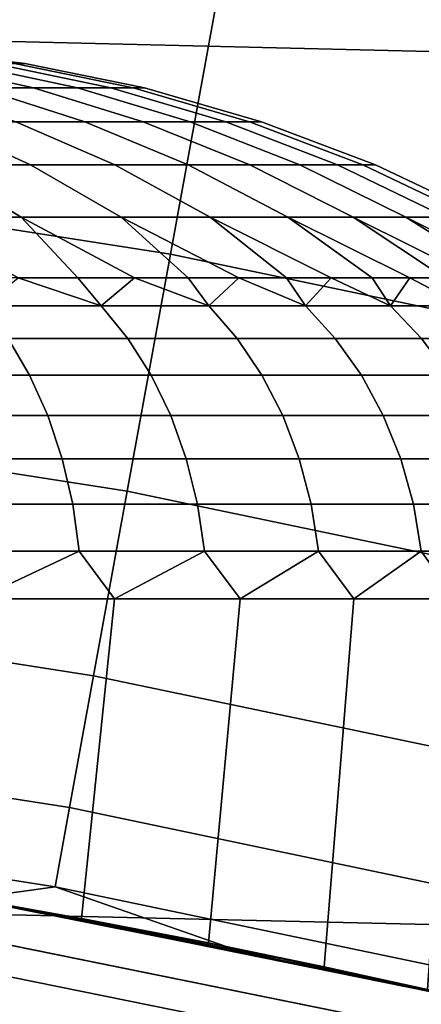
# Model space of a CAD drawing. Header units: metres. Extents: x -28 to 70, y -212 to 27.
# Tile 130 of 220: x 2.111 to 2.64, y 11.685 to 12.982. Entities that reach past the tile are written whole.
import ezdxf

# ---------------------------------------------------------------- set-up
doc = ezdxf.new("R2010")
doc.units = ezdxf.units.M
doc.layers.add('solid_10_261_012_XXX', color=7, linetype='CONTINUOUS')

msp = doc.modelspace()

# ---------------------------------------------------------------- linework, layer by layer
at = {"layer": 'solid_10_261_012_XXX'}
for points in [[(-23.260418, 14.669795, -5), (23.922382, 13.563541, -5), (24.531904, 12.427213, -5), (-23.922382, 13.563541, -5)], [(-23.922382, 13.563541, -5), (24.531904, 12.427213, -5), (25.087387, 11.263793, -5), (-24.531904, 12.427213, -5)], [(3.152356, 13.357594, 169.606369), (2.460544, 13.502163, 169.606369), (2.378854, 13.05389, 171.197281), (3.047698, 12.914122, 171.197281)], [(2.378854, 13.05389, 171.197281), (1.703701, 13.159042, 171.197281), (1.654028, 12.775378, 172.806305), (2.309496, 12.673292, 172.806305)], [(3.047698, 12.914122, 171.197281), (2.378854, 13.05389, 171.197281), (2.309496, 12.673292, 172.806305), (2.958839, 12.537598, 172.806305)], [(2.117714, 12.924326, 207.414658), (2.103979, 12.924326, 207.244537), (1.945462, 12.94361, 207.263779), (1.958161, 12.94361, 207.421082)], [(2.103979, 12.924326, 207.755463), (2.117714, 12.924326, 207.585342), (1.958161, 12.94361, 207.578918), (1.945462, 12.94361, 207.736221)], [(2.117714, 12.924326, 207.585342), (2.117714, 12.924326, 207.414658), (1.958161, 12.94361, 207.421082), (1.958161, 12.94361, 207.578918)], [(2.129077, 12.892273, 206.692551), (2.0572, 12.892273, 206.523849), (1.914802, 12.924326, 206.591415), (1.981704, 12.924326, 206.748444)], [(2.0572, 12.892273, 208.476151), (2.129077, 12.892273, 208.307449), (1.981704, 12.924326, 208.251556), (1.914802, 12.924326, 208.408585)], [(2.187146, 12.892273, 206.866486), (2.129077, 12.892273, 206.692551), (1.981704, 12.924326, 206.748444), (2.035753, 12.924326, 206.910339)], [(2.129077, 12.892273, 208.307449), (2.187146, 12.892273, 208.133514), (2.035753, 12.924326, 208.089661), (1.981704, 12.924326, 208.251556)], [(2.231031, 12.892273, 207.044525), (2.187146, 12.892273, 206.866486), (2.035753, 12.924326, 206.910339), (2.0766, 12.924326, 207.076065)], [(2.187146, 12.892273, 208.133514), (2.231031, 12.892273, 207.955475), (2.0766, 12.924326, 207.923935), (2.035753, 12.924326, 208.089661)], [(2.260446, 12.892273, 207.225525), (2.231031, 12.892273, 207.044525), (2.0766, 12.924326, 207.076065), (2.103979, 12.924326, 207.244537)], [(2.231031, 12.892273, 207.955475), (2.260446, 12.892273, 207.774475), (2.103979, 12.924326, 207.755463), (2.0766, 12.924326, 207.923935)], [(2.275202, 12.892273, 207.40831), (2.260446, 12.892273, 207.225525), (2.103979, 12.924326, 207.244537), (2.117714, 12.924326, 207.414658)], [(2.260446, 12.892273, 207.774475), (2.275202, 12.892273, 207.59169), (2.117714, 12.924326, 207.585342), (2.103979, 12.924326, 207.755463)], [(2.275202, 12.892273, 207.59169), (2.275202, 12.892273, 207.40831), (2.117714, 12.924326, 207.414658), (2.117714, 12.924326, 207.585342)], [(2.196811, 12.847658, 206.457596), (2.105809, 12.847658, 206.28421), (1.971982, 12.892273, 206.361481), (2.0572, 12.892273, 206.523849)], [(2.105809, 12.847658, 208.71579), (2.196811, 12.847658, 208.542404), (2.0572, 12.892273, 208.476151), (1.971982, 12.892273, 208.638519)], [(2.273566, 12.847658, 206.637756), (2.196811, 12.847658, 206.457596), (2.0572, 12.892273, 206.523849), (2.129077, 12.892273, 206.692551)], [(2.196811, 12.847658, 208.542404), (2.273566, 12.847658, 208.362244), (2.129077, 12.892273, 208.307449), (2.0572, 12.892273, 208.476151)], [(2.335576, 12.847658, 206.823486), (2.273566, 12.847658, 206.637756), (2.129077, 12.892273, 206.692551), (2.187146, 12.892273, 206.866486)], [(2.273566, 12.847658, 208.362244), (2.335576, 12.847658, 208.176514), (2.187146, 12.892273, 208.133514), (2.129077, 12.892273, 208.307449)], [(2.382438, 12.847658, 207.013626), (2.335576, 12.847658, 206.823486), (2.187146, 12.892273, 206.866486), (2.231031, 12.892273, 207.044525)], [(2.335576, 12.847658, 208.176514), (2.382438, 12.847658, 207.986374), (2.231031, 12.892273, 207.955475), (2.187146, 12.892273, 208.133514)], [(2.41385, 12.847658, 207.206909), (2.382438, 12.847658, 207.013626), (2.231031, 12.892273, 207.044525), (2.260446, 12.892273, 207.225525)], [(2.382438, 12.847658, 207.986374), (2.41385, 12.847658, 207.793091), (2.260446, 12.892273, 207.774475), (2.231031, 12.892273, 207.955475)], [(2.429607, 12.847658, 207.402084), (2.41385, 12.847658, 207.206909), (2.260446, 12.892273, 207.225525), (2.275202, 12.892273, 207.40831)], [(2.41385, 12.847658, 207.793091), (2.429607, 12.847658, 207.597916), (2.275202, 12.892273, 207.59169), (2.260446, 12.892273, 207.774475)], [(2.429607, 12.847658, 207.597916), (2.429607, 12.847658, 207.402084), (2.275202, 12.892273, 207.40831), (2.275202, 12.892273, 207.59169)], [(2.124965, 12.790771, 206.033249), (2.000049, 12.790771, 205.867004), (1.883513, 12.847658, 205.962158), (2.00115, 12.847658, 206.118713)], [(2.000049, 12.790771, 209.132996), (2.124965, 12.790771, 208.966751), (2.00115, 12.847658, 208.881287), (1.883513, 12.847658, 209.037842)], [(2.236099, 12.790771, 206.208984), (2.124965, 12.790771, 206.033249), (2.00115, 12.847658, 206.118713), (2.105809, 12.847658, 206.28421)], [(2.124965, 12.790771, 208.966751), (2.236099, 12.790771, 208.791016), (2.105809, 12.847658, 208.71579), (2.00115, 12.847658, 208.881287)], [(2.332731, 12.790771, 206.393112), (2.236099, 12.790771, 206.208984), (2.105809, 12.847658, 206.28421), (2.196811, 12.847658, 206.457596)], [(2.236099, 12.790771, 208.791016), (2.332731, 12.790771, 208.606888), (2.196811, 12.847658, 208.542404), (2.105809, 12.847658, 208.71579)], [(2.414235, 12.790771, 206.584396), (2.332731, 12.790771, 206.393112), (2.196811, 12.847658, 206.457596), (2.273566, 12.847658, 206.637756)], [(2.332731, 12.790771, 208.606888), (2.414235, 12.790771, 208.415604), (2.273566, 12.847658, 208.362244), (2.196811, 12.847658, 208.542404)], [(2.480082, 12.790771, 206.781631), (2.414235, 12.790771, 206.584396), (2.273566, 12.847658, 206.637756), (2.335576, 12.847658, 206.823486)], [(2.414235, 12.790771, 208.415604), (2.480082, 12.790771, 208.218369), (2.335576, 12.847658, 208.176514), (2.273566, 12.847658, 208.362244)], [(2.529844, 12.790771, 206.983536), (2.480082, 12.790771, 206.781631), (2.335576, 12.847658, 206.823486), (2.382438, 12.847658, 207.013626)], [(2.480082, 12.790771, 208.218369), (2.529844, 12.790771, 208.016464), (2.382438, 12.847658, 207.986374), (2.335576, 12.847658, 208.176514)], [(2.563199, 12.790771, 207.188766), (2.529844, 12.790771, 206.983536), (2.382438, 12.847658, 207.013626), (2.41385, 12.847658, 207.206909)], [(2.529844, 12.790771, 208.016464), (2.563199, 12.790771, 207.811234), (2.41385, 12.847658, 207.793091), (2.382438, 12.847658, 207.986374)], [(2.579931, 12.790771, 207.396027), (2.563199, 12.790771, 207.188766), (2.41385, 12.847658, 207.206909), (2.429607, 12.847658, 207.402084)], [(2.563199, 12.790771, 207.811234), (2.579931, 12.790771, 207.603973), (2.429607, 12.847658, 207.597916), (2.41385, 12.847658, 207.793091)], [(2.579931, 12.790771, 207.603973), (2.579931, 12.790771, 207.396027), (2.429607, 12.847658, 207.402084), (2.429607, 12.847658, 207.597916)], [(2.000049, 12.790771, 209.132996), (1.862162, 12.790771, 209.288635), (1.967017, 12.721978, 209.389343), (2.112667, 12.721978, 209.224945)], [(1.862162, 12.790771, 205.711365), (2.000049, 12.790771, 205.867004), (2.112667, 12.721978, 205.775055), (1.967017, 12.721978, 205.610657)], [(2.124965, 12.790771, 208.966751), (2.000049, 12.790771, 209.132996), (2.112667, 12.721978, 209.224945), (2.244617, 12.721978, 209.049347)], [(2.000049, 12.790771, 205.867004), (2.124965, 12.790771, 206.033249), (2.244617, 12.721978, 205.950653), (2.112667, 12.721978, 205.775055)], [(2.236099, 12.790771, 208.791016), (2.124965, 12.790771, 208.966751), (2.244617, 12.721978, 209.049347), (2.362009, 12.721978, 208.863708)], [(2.124965, 12.790771, 206.033249), (2.236099, 12.790771, 206.208984), (2.362009, 12.721978, 206.136292), (2.244617, 12.721978, 205.950653)], [(2.332731, 12.790771, 208.606888), (2.236099, 12.790771, 208.791016), (2.362009, 12.721978, 208.863708), (2.464082, 12.721978, 208.66922)], [(2.236099, 12.790771, 206.208984), (2.332731, 12.790771, 206.393112), (2.464082, 12.721978, 206.33078), (2.362009, 12.721978, 206.136292)], [(2.414235, 12.790771, 208.415604), (2.332731, 12.790771, 208.606888), (2.464082, 12.721978, 208.66922), (2.550175, 12.721978, 208.467148)], [(2.332731, 12.790771, 206.393112), (2.414235, 12.790771, 206.584396), (2.550175, 12.721978, 206.532852), (2.464082, 12.721978, 206.33078)], [(2.480082, 12.790771, 208.218369), (2.414235, 12.790771, 208.415604), (2.550175, 12.721978, 208.467148), (2.619729, 12.721978, 208.25882)], [(2.414235, 12.790771, 206.584396), (2.480082, 12.790771, 206.781631), (2.619729, 12.721978, 206.74118), (2.550175, 12.721978, 206.532852)], [(2.529844, 12.790771, 208.016464), (2.480082, 12.790771, 208.218369), (2.619729, 12.721978, 208.25882), (2.672293, 12.721978, 208.045547)], [(2.480082, 12.790771, 206.781631), (2.529844, 12.790771, 206.983536), (2.672293, 12.721978, 206.954453), (2.619729, 12.721978, 206.74118)], [(2.563199, 12.790771, 207.811234), (2.529844, 12.790771, 208.016464), (2.672293, 12.721978, 208.045547), (2.707527, 12.721978, 207.828751)], [(2.529844, 12.790771, 206.983536), (2.563199, 12.790771, 207.188766), (2.707527, 12.721978, 207.171249), (2.672293, 12.721978, 206.954453)], [(2.579931, 12.790771, 207.603973), (2.563199, 12.790771, 207.811234), (2.707527, 12.721978, 207.828751), (2.725201, 12.721978, 207.609818)], [(2.563199, 12.790771, 207.188766), (2.579931, 12.790771, 207.396027), (2.725201, 12.721978, 207.390182), (2.707527, 12.721978, 207.171249)], [(2.579931, 12.790771, 207.396027), (2.579931, 12.790771, 207.603973), (2.725201, 12.721978, 207.609818), (2.725201, 12.721978, 207.390182)], [(2.309496, 12.673292, 172.806305), (1.654028, 12.775378, 172.806305), (1.61328, 12.460642, 174.430466), (2.252599, 12.361071, 174.430466)], [(1.967017, 12.721978, 205.610657), (2.112667, 12.721978, 205.775055), (2.187515, 12.64181, 205.647278), (2.109082, 12.64181, 205.558472)], [(2.112667, 12.721978, 209.224945), (1.967017, 12.721978, 209.389343), (2.10907, 12.64181, 209.441544), (2.187502, 12.64181, 209.352737)], [(2.112667, 12.721978, 205.775055), (2.262209, 12.64181, 205.739258), (2.187515, 12.64181, 205.647278)], [(2.112667, 12.721978, 205.775055), (2.244617, 12.721978, 205.950653), (2.333039, 12.64181, 205.834259), (2.262209, 12.64181, 205.739258)], [(2.244617, 12.721978, 209.049347), (2.112667, 12.721978, 209.224945), (2.262197, 12.64181, 209.260757), (2.333028, 12.64181, 209.165756)], [(2.112667, 12.721978, 209.224945), (2.187502, 12.64181, 209.352737), (2.262197, 12.64181, 209.260757)], [(2.244617, 12.721978, 205.950653), (2.399883, 12.64181, 205.932083), (2.333039, 12.64181, 205.834259)], [(2.244617, 12.721978, 205.950653), (2.362009, 12.721978, 206.136292), (2.462626, 12.64181, 206.032608), (2.399883, 12.64181, 205.932083)], [(2.362009, 12.721978, 208.863708), (2.244617, 12.721978, 209.049347), (2.399873, 12.64181, 209.067932), (2.462617, 12.64181, 208.967407)], [(2.244617, 12.721978, 209.049347), (2.333028, 12.64181, 209.165756), (2.399873, 12.64181, 209.067932)], [(2.362009, 12.721978, 206.136292), (2.521163, 12.64181, 206.13562), (2.462626, 12.64181, 206.032608)], [(2.362009, 12.721978, 206.136292), (2.464082, 12.721978, 206.33078), (2.575392, 12.64181, 206.240982), (2.521163, 12.64181, 206.13562)], [(2.464082, 12.721978, 208.66922), (2.362009, 12.721978, 208.863708), (2.521154, 12.64181, 208.864395), (2.575384, 12.64181, 208.759033)], [(2.362009, 12.721978, 208.863708), (2.462617, 12.64181, 208.967407), (2.521154, 12.64181, 208.864395)], [(2.464082, 12.721978, 206.33078), (2.625221, 12.64181, 206.34848), (2.575392, 12.64181, 206.240982)], [(2.464082, 12.721978, 206.33078), (2.550175, 12.721978, 206.532852), (2.670565, 12.64181, 206.457947), (2.625221, 12.64181, 206.34848)], [(2.550175, 12.721978, 208.467148), (2.464082, 12.721978, 208.66922), (2.625213, 12.64181, 208.651535), (2.670558, 12.64181, 208.542068)], [(2.464082, 12.721978, 208.66922), (2.575384, 12.64181, 208.759033), (2.625213, 12.64181, 208.651535)], [(2.550175, 12.721978, 206.532852), (2.711346, 12.64181, 206.569199), (2.670565, 12.64181, 206.457947)], [(2.550175, 12.721978, 206.532852), (2.619729, 12.721978, 206.74118), (2.747495, 12.64181, 206.682053), (2.711346, 12.64181, 206.569199)], [(2.619729, 12.721978, 208.25882), (2.550175, 12.721978, 208.467148), (2.71134, 12.64181, 208.430817), (2.74749, 12.64181, 208.317978)], [(2.550175, 12.721978, 208.467148), (2.670558, 12.64181, 208.542068), (2.71134, 12.64181, 208.430817)], [(2.619729, 12.721978, 206.74118), (2.77895, 12.64181, 206.79628), (2.747495, 12.64181, 206.682053)], [(2.619729, 12.721978, 206.74118), (2.672293, 12.721978, 206.954453), (2.805657, 12.64181, 206.911728), (2.77895, 12.64181, 206.79628)], [(2.672293, 12.721978, 208.045547), (2.619729, 12.721978, 208.25882), (2.778945, 12.64181, 208.203735), (2.805653, 12.64181, 208.088287)], [(2.619729, 12.721978, 208.25882), (2.74749, 12.64181, 208.317978), (2.778945, 12.64181, 208.203735)], [(2.958839, 12.537598, 172.806305), (2.309496, 12.673292, 172.806305), (2.252599, 12.361071, 174.430466), (2.885945, 12.22872, 174.430466)], [(2.062931, 12.605176, 209.562927), (2.218427, 12.605176, 209.394714), (2.10907, 12.64181, 209.441544), (2.027034, 12.64181, 209.527039)], [(2.062931, 12.605176, 205.437073), (2.109082, 12.64181, 205.558472), (2.218427, 12.605176, 205.605286)], [(2.218427, 12.605176, 209.394714), (2.187502, 12.64181, 209.352737), (2.10907, 12.64181, 209.441544)], [(2.218427, 12.605176, 205.605286), (2.109082, 12.64181, 205.558472), (2.187515, 12.64181, 205.647278)], [(2.218427, 12.605176, 209.394714), (2.360246, 12.605176, 209.214813), (2.262197, 12.64181, 209.260757), (2.187502, 12.64181, 209.352737)], [(2.218427, 12.605176, 205.605286), (2.187515, 12.64181, 205.647278), (2.262209, 12.64181, 205.739258)], [(2.218427, 12.605176, 205.605286), (2.262209, 12.64181, 205.739258), (2.360246, 12.605176, 205.785187)], [(2.360246, 12.605176, 209.214813), (2.333028, 12.64181, 209.165756), (2.262197, 12.64181, 209.260757)], [(2.360246, 12.605176, 205.785187), (2.262209, 12.64181, 205.739258), (2.333039, 12.64181, 205.834259)], [(2.360246, 12.605176, 209.214813), (2.487513, 12.605176, 209.024353), (2.399873, 12.64181, 209.067932), (2.333028, 12.64181, 209.165756)], [(2.360246, 12.605176, 205.785187), (2.333039, 12.64181, 205.834259), (2.399883, 12.64181, 205.932083)], [(2.360246, 12.605176, 205.785187), (2.399883, 12.64181, 205.932083), (2.487513, 12.605176, 205.975647)], [(2.487513, 12.605176, 209.024353), (2.462617, 12.64181, 208.967407), (2.399873, 12.64181, 209.067932)], [(2.487513, 12.605176, 205.975647), (2.399883, 12.64181, 205.932083), (2.462626, 12.64181, 206.032608)], [(2.487513, 12.605176, 209.024353), (2.599444, 12.605176, 208.824478), (2.521154, 12.64181, 208.864395), (2.462617, 12.64181, 208.967407)], [(2.487513, 12.605176, 205.975647), (2.462626, 12.64181, 206.032608), (2.521163, 12.64181, 206.13562)], [(2.487513, 12.605176, 205.975647), (2.521163, 12.64181, 206.13562), (2.599444, 12.605176, 206.175522)], [(2.599444, 12.605176, 208.824478), (2.575384, 12.64181, 208.759033), (2.521154, 12.64181, 208.864395)], [(2.599444, 12.605176, 206.175522), (2.521163, 12.64181, 206.13562), (2.575392, 12.64181, 206.240982)], [(2.599444, 12.605176, 208.824478), (2.695349, 12.605176, 208.616455), (2.625213, 12.64181, 208.651535), (2.575384, 12.64181, 208.759033)], [(2.599444, 12.605176, 206.175522), (2.575392, 12.64181, 206.240982), (2.625221, 12.64181, 206.34848)], [(2.599444, 12.605176, 206.175522), (2.625221, 12.64181, 206.34848), (2.695349, 12.605176, 206.383545)], [(2.695349, 12.605176, 208.616455), (2.670558, 12.64181, 208.542068), (2.625213, 12.64181, 208.651535)], [(2.695349, 12.605176, 206.383545), (2.625221, 12.64181, 206.34848), (2.670565, 12.64181, 206.457947)], [(2.218427, 12.605176, 209.394714), (2.062931, 12.605176, 209.562927), (2.095518, 12.562166, 209.59552), (2.25347, 12.562166, 209.424652)], [(2.062931, 12.605176, 205.437073), (2.218427, 12.605176, 205.605286), (2.25347, 12.562166, 205.575348), (2.095518, 12.562166, 205.40448)], [(2.360246, 12.605176, 209.214813), (2.218427, 12.605176, 209.394714), (2.25347, 12.562166, 209.424652), (2.39753, 12.562166, 209.241913)], [(2.218427, 12.605176, 205.605286), (2.360246, 12.605176, 205.785187), (2.39753, 12.562166, 205.758087), (2.25347, 12.562166, 205.575348)], [(2.487513, 12.605176, 209.024353), (2.360246, 12.605176, 209.214813), (2.39753, 12.562166, 209.241913), (2.526808, 12.562166, 209.048431)], [(2.360246, 12.605176, 205.785187), (2.487513, 12.605176, 205.975647), (2.526808, 12.562166, 205.951569), (2.39753, 12.562166, 205.758087)], [(2.599444, 12.605176, 208.824478), (2.487513, 12.605176, 209.024353), (2.526808, 12.562166, 209.048431), (2.640507, 12.562166, 208.845398)], [(2.487513, 12.605176, 205.975647), (2.599444, 12.605176, 206.175522), (2.640507, 12.562166, 206.154602), (2.526808, 12.562166, 205.951569)], [(2.695349, 12.605176, 208.616455), (2.599444, 12.605176, 208.824478), (2.640507, 12.562166, 208.845398), (2.737926, 12.562166, 208.634079)], [(2.599444, 12.605176, 206.175522), (2.695349, 12.605176, 206.383545), (2.737926, 12.562166, 206.365921), (2.640507, 12.562166, 206.154602)], [(2.095518, 12.562166, 209.59552), (1.924646, 12.562166, 209.753464), (1.950823, 12.5137, 209.784119), (2.12402, 12.5137, 209.624023)], [(1.924646, 12.562166, 205.246536), (2.095518, 12.562166, 205.40448), (2.12402, 12.5137, 205.375977), (1.950823, 12.5137, 205.215881)], [(2.25347, 12.562166, 209.424652), (2.095518, 12.562166, 209.59552), (2.12402, 12.5137, 209.624023), (2.284121, 12.5137, 209.450821)], [(2.095518, 12.562166, 205.40448), (2.25347, 12.562166, 205.575348), (2.284121, 12.5137, 205.549179), (2.12402, 12.5137, 205.375977)], [(2.39753, 12.562166, 209.241913), (2.25347, 12.562166, 209.424652), (2.284121, 12.5137, 209.450821), (2.430139, 12.5137, 209.265594)], [(2.25347, 12.562166, 205.575348), (2.39753, 12.562166, 205.758087), (2.430139, 12.5137, 205.734406), (2.284121, 12.5137, 205.549179)], [(2.526808, 12.562166, 209.048431), (2.39753, 12.562166, 209.241913), (2.430139, 12.5137, 209.265594), (2.561175, 12.5137, 209.069489)], [(2.39753, 12.562166, 205.758087), (2.526808, 12.562166, 205.951569), (2.561175, 12.5137, 205.930511), (2.430139, 12.5137, 205.734406)], [(2.640507, 12.562166, 208.845398), (2.526808, 12.562166, 209.048431), (2.561175, 12.5137, 209.069489), (2.676421, 12.5137, 208.863708)], [(2.526808, 12.562166, 205.951569), (2.640507, 12.562166, 206.154602), (2.676421, 12.5137, 206.136292), (2.561175, 12.5137, 205.930511)], [(2.12402, 12.5137, 209.624023), (1.950823, 12.5137, 209.784119), (1.972832, 12.460546, 209.809891), (2.147983, 12.460546, 209.64798)], [(1.950823, 12.5137, 205.215881), (2.12402, 12.5137, 205.375977), (2.147983, 12.460546, 205.35202), (1.972832, 12.460546, 205.190109)], [(2.284121, 12.5137, 209.450821), (2.12402, 12.5137, 209.624023), (2.147983, 12.460546, 209.64798), (2.30989, 12.460546, 209.472839)], [(2.12402, 12.5137, 205.375977), (2.284121, 12.5137, 205.549179), (2.30989, 12.460546, 205.527161), (2.147983, 12.460546, 205.35202)], [(2.430139, 12.5137, 209.265594), (2.284121, 12.5137, 209.450821), (2.30989, 12.460546, 209.472839), (2.457556, 12.460546, 209.285522)], [(2.284121, 12.5137, 205.549179), (2.430139, 12.5137, 205.734406), (2.457556, 12.460546, 205.714478), (2.30989, 12.460546, 205.527161)], [(2.561175, 12.5137, 209.069489), (2.430139, 12.5137, 209.265594), (2.457556, 12.460546, 209.285522), (2.59007, 12.460546, 209.087204)], [(2.430139, 12.5137, 205.734406), (2.561175, 12.5137, 205.930511), (2.59007, 12.460546, 205.912796), (2.457556, 12.460546, 205.714478)], [(2.676421, 12.5137, 208.863708), (2.561175, 12.5137, 209.069489), (2.59007, 12.460546, 209.087204), (2.706616, 12.460546, 208.879089)], [(2.561175, 12.5137, 205.930511), (2.676421, 12.5137, 206.136292), (2.706616, 12.460546, 206.120911), (2.59007, 12.460546, 205.912796)], [(2.252599, 12.361071, 174.430466), (1.61328, 12.460642, 174.430466), (1.58153, 12.215415, 176.066772), (2.208267, 12.117804, 176.066772)], [(2.147983, 12.460546, 209.64798), (1.972832, 12.460546, 209.809891), (1.990323, 12.403551, 209.830368), (2.167026, 12.403551, 209.667023)], [(1.972832, 12.460546, 205.190109), (2.147983, 12.460546, 205.35202), (2.167026, 12.403551, 205.332977), (1.990323, 12.403551, 205.169632)], [(2.30989, 12.460546, 209.472839), (2.147983, 12.460546, 209.64798), (2.167026, 12.403551, 209.667023), (2.330369, 12.403551, 209.490326)], [(2.147983, 12.460546, 205.35202), (2.30989, 12.460546, 205.527161), (2.330369, 12.403551, 205.509674), (2.167026, 12.403551, 205.332977)], [(2.457556, 12.460546, 209.285522), (2.30989, 12.460546, 209.472839), (2.330369, 12.403551, 209.490326), (2.479344, 12.403551, 209.301346)], [(2.30989, 12.460546, 205.527161), (2.457556, 12.460546, 205.714478), (2.479344, 12.403551, 205.698654), (2.330369, 12.403551, 205.509674)], [(2.59007, 12.460546, 209.087204), (2.457556, 12.460546, 209.285522), (2.479344, 12.403551, 209.301346), (2.613033, 12.403551, 209.101273)], [(2.457556, 12.460546, 205.714478), (2.59007, 12.460546, 205.912796), (2.613033, 12.403551, 205.898727), (2.479344, 12.403551, 205.698654)], [(2.706616, 12.460546, 208.879089), (2.59007, 12.460546, 209.087204), (2.613033, 12.403551, 209.101273), (2.730612, 12.403551, 208.891312)], [(2.59007, 12.460546, 205.912796), (2.706616, 12.460546, 206.120911), (2.730612, 12.403551, 206.108688), (2.613033, 12.403551, 205.898727)], [(-24.531904, 12.427213, -5), (25.087387, 11.263793, -5), (25.587807, 10.075421, -5), (-25.087387, 11.263793, -5)], [(2.167026, 12.403551, 209.667023), (1.990323, 12.403551, 209.830368), (2.003017, 12.343621, 209.84523), (2.180847, 12.343621, 209.680847)], [(1.990323, 12.403551, 205.169632), (2.167026, 12.403551, 205.332977), (2.180847, 12.343621, 205.319153), (2.003017, 12.343621, 205.15477)], [(2.330369, 12.403551, 209.490326), (2.167026, 12.403551, 209.667023), (2.180847, 12.343621, 209.680847), (2.345232, 12.343621, 209.503021)], [(2.167026, 12.403551, 205.332977), (2.330369, 12.403551, 205.509674), (2.345232, 12.343621, 205.496979), (2.180847, 12.343621, 205.319153)], [(2.479344, 12.403551, 209.301346), (2.330369, 12.403551, 209.490326), (2.345232, 12.343621, 209.503021), (2.495157, 12.343621, 209.312836)], [(2.330369, 12.403551, 205.509674), (2.479344, 12.403551, 205.698654), (2.495157, 12.343621, 205.687164), (2.345232, 12.343621, 205.496979)], [(2.613033, 12.403551, 209.101273), (2.479344, 12.403551, 209.301346), (2.495157, 12.343621, 209.312836), (2.629699, 12.343621, 209.111481)], [(2.479344, 12.403551, 205.698654), (2.613033, 12.403551, 205.898727), (2.629699, 12.343621, 205.888519), (2.495157, 12.343621, 205.687164)], [(2.730612, 12.403551, 208.891312), (2.613033, 12.403551, 209.101273), (2.629699, 12.343621, 209.111481), (2.748028, 12.343621, 208.900192)], [(2.613033, 12.403551, 205.898727), (2.730612, 12.403551, 206.108688), (2.748028, 12.343621, 206.099808), (2.629699, 12.343621, 205.888519)], [(2.885945, 12.22872, 174.430466), (2.252599, 12.361071, 174.430466), (2.208267, 12.117804, 176.066772), (2.829149, 11.988057, 176.066772)], [(2.180847, 12.343621, 209.680847), (2.003017, 12.343621, 209.84523), (2.010713, 12.281708, 209.854248), (2.189227, 12.281708, 209.689224)], [(2.003017, 12.343621, 205.15477), (2.180847, 12.343621, 205.319153), (2.189227, 12.281708, 205.310776), (2.010713, 12.281708, 205.145752)], [(2.345232, 12.343621, 209.503021), (2.180847, 12.343621, 209.680847), (2.189227, 12.281708, 209.689224), (2.354243, 12.281708, 209.510712)], [(2.180847, 12.343621, 205.319153), (2.345232, 12.343621, 205.496979), (2.354243, 12.281708, 205.489288), (2.189227, 12.281708, 205.310776)], [(2.495157, 12.343621, 209.312836), (2.345232, 12.343621, 209.503021), (2.354243, 12.281708, 209.510712), (2.504744, 12.281708, 209.319809)], [(2.345232, 12.343621, 205.496979), (2.495157, 12.343621, 205.687164), (2.504744, 12.281708, 205.680191), (2.354243, 12.281708, 205.489288)], [(2.629699, 12.343621, 209.111481), (2.495157, 12.343621, 209.312836), (2.504744, 12.281708, 209.319809), (2.639803, 12.281708, 209.117676)], [(2.495157, 12.343621, 205.687164), (2.629699, 12.343621, 205.888519), (2.639803, 12.281708, 205.882324), (2.504744, 12.281708, 205.680191)], [(2.748028, 12.343621, 208.900192), (2.629699, 12.343621, 209.111481), (2.639803, 12.281708, 209.117676), (2.758587, 12.281708, 208.905563)], [(2.629699, 12.343621, 205.888519), (2.748028, 12.343621, 206.099808), (2.758587, 12.281708, 206.094437), (2.639803, 12.281708, 205.882324)], [(2.189227, 12.281708, 209.689224), (2.010713, 12.281708, 209.854248), (2.055678, 12.218858, 209.820389)], [(2.010713, 12.281708, 205.145752), (2.189227, 12.281708, 205.310776), (2.055688, 12.218858, 205.179626)], [(2.189227, 12.281708, 209.689224), (2.055678, 12.218858, 209.820389), (2.235725, 12.218858, 209.647446)], [(2.189227, 12.281708, 205.310776), (2.235735, 12.218858, 205.35257), (2.055688, 12.218858, 205.179626)], [(2.354243, 12.281708, 209.510712), (2.189227, 12.281708, 209.689224), (2.235725, 12.218858, 209.647446)], [(2.189227, 12.281708, 205.310776), (2.354243, 12.281708, 205.489288), (2.235735, 12.218858, 205.35257)], [(2.354243, 12.281708, 209.510712), (2.235725, 12.218858, 209.647446), (2.401273, 12.218858, 209.460587)], [(2.354243, 12.281708, 205.489288), (2.401282, 12.218858, 205.539429), (2.235735, 12.218858, 205.35257)], [(2.504744, 12.281708, 209.319809), (2.354243, 12.281708, 209.510712), (2.401273, 12.218858, 209.460587)], [(2.354243, 12.281708, 205.489288), (2.504744, 12.281708, 205.680191), (2.401282, 12.218858, 205.539429)], [(2.504744, 12.281708, 209.319809), (2.401273, 12.218858, 209.460587), (2.551248, 12.218858, 209.261002)], [(2.504744, 12.281708, 205.680191), (2.551255, 12.218858, 205.739014), (2.401282, 12.218858, 205.539429)], [(2.639803, 12.281708, 209.117676), (2.504744, 12.281708, 209.319809), (2.551248, 12.218858, 209.261002)], [(2.504744, 12.281708, 205.680191), (2.639803, 12.281708, 205.882324), (2.551255, 12.218858, 205.739014)], [(2.639803, 12.281708, 209.117676), (2.551248, 12.218858, 209.261002), (2.684677, 12.218858, 209.050003)], [(2.639803, 12.281708, 205.882324), (2.684683, 12.218858, 205.950012), (2.551255, 12.218858, 205.739014)], [(2.758587, 12.281708, 208.905563), (2.639803, 12.281708, 209.117676), (2.684677, 12.218858, 209.050003)], [(2.639803, 12.281708, 205.882324), (2.758587, 12.281708, 206.094437), (2.684683, 12.218858, 205.950012)], [(2.208267, 12.117804, 176.066772), (1.58153, 12.215415, 176.066772), (1.558839, 12.040151, 177.712189), (2.176584, 11.943939, 177.712189)], [(2.010961, 11.830301, 205.140747), (2.055688, 12.218858, 205.179626), (2.235735, 12.218858, 205.35257), (2.192297, 11.798043, 205.308243)], [(2.010971, 11.8303, 209.859238), (2.192308, 11.798041, 209.691757), (2.235725, 12.218858, 209.647446), (2.055678, 12.218858, 209.820389)], [(2.192297, 11.798043, 205.308243), (2.235735, 12.218858, 205.35257), (2.401282, 12.218858, 205.539429), (2.359757, 11.765694, 205.489639)], [(2.192308, 11.798041, 209.691757), (2.359769, 11.765691, 209.510345), (2.401273, 12.218858, 209.460587), (2.235725, 12.218858, 209.647446)], [(2.359757, 11.765694, 205.489639), (2.401282, 12.218858, 205.539429), (2.551255, 12.218858, 205.739014), (2.512018, 11.734128, 205.683472)], [(2.359769, 11.765691, 209.510345), (2.512029, 11.734126, 209.316513), (2.551248, 12.218858, 209.261002), (2.401273, 12.218858, 209.460587)], [(2.512018, 11.734128, 205.683472), (2.551255, 12.218858, 205.739014), (2.684683, 12.218858, 205.950012), (2.648103, 11.704168, 205.888306)], [(2.512029, 11.734126, 209.316513), (2.648113, 11.704165, 209.111679), (2.684677, 12.218858, 209.050003), (2.551248, 12.218858, 209.261002)], [(2.829149, 11.988057, 176.066772), (2.208267, 12.117804, 176.066772), (2.176584, 11.943939, 177.712189), (2.788557, 11.816055, 177.712189)], [(2.176584, 11.943939, 177.712189), (1.558839, 12.040151, 177.712189), (1.545247, 11.935173, 179.363678), (2.157606, 11.839801, 179.363678)], [(2.788557, 11.816055, 177.712189), (2.176584, 11.943939, 177.712189), (2.157606, 11.839801, 179.363678), (2.764244, 11.713032, 179.363678)], [(2.157606, 11.839801, 179.363678), (1.545247, 11.935173, 179.363678), (1.707778, 11.877857, 181), (2.046266, 11.824246, 181)], [(2.670251, 11.699135, 193.699997), (2.046266, 11.824246, 181), (1.707778, 11.877857, 181), (2.010075, 11.830452, 193.699997)], [(2.157606, 11.839801, 179.363678), (2.046266, 11.824246, 181), (2.383085, 11.760991, 181)], [(2.764244, 11.713032, 179.363678), (2.157606, 11.839801, 179.363678), (2.383085, 11.760991, 181), (2.717961, 11.688143, 181)], [(2.512018, 11.734128, 205.683472), (2.648103, 11.704168, 205.888306), (2.670251, 11.699135, 193.699997), (2.010075, 11.830452, 193.699997)], [(2.192297, 11.798043, 205.308243), (2.010075, 11.830452, 193.699997), (2.010961, 11.830301, 205.140747)], [(2.359757, 11.765694, 205.489639), (2.010075, 11.830452, 193.699997), (2.192297, 11.798043, 205.308243)], [(2.512018, 11.734128, 205.683472), (2.010075, 11.830452, 193.699997), (2.359757, 11.765694, 205.489639)], [(2.010971, 11.8303, 209.859238), (2.046216, 11.824253, 231.529999), (2.71801, 11.688131, 231.529999), (2.192308, 11.798041, 209.691757)], [(2.71801, 11.688131, 231.529999), (2.046216, 11.824253, 231.529999), (2.037732, 11.774979, 231.529999), (2.706615, 11.639448, 231.529999)], [(2.670251, 11.699135, 193.699997), (2.383085, 11.760991, 181), (2.046266, 11.824246, 181)], [(2.192308, 11.798041, 209.691757), (2.71801, 11.688131, 231.529999), (2.359769, 11.765691, 209.510345)], [(2.037732, 11.774979, 231.529999), (2.039085, 11.774746, 277.299988), (2.708631, 11.638978, 277.299988), (2.706615, 11.639448, 231.529999)], [(2.708631, 11.597323, 280.349396), (2.708631, 11.638978, 277.299988), (2.039085, 11.774746, 277.299988), (2.039085, 11.73304, 280.353119)], [(2.359769, 11.765691, 209.510345), (2.71801, 11.688131, 231.529999), (2.512029, 11.734126, 209.316513)], [(3.322026, 11.531008, 193.699997), (2.717961, 11.688143, 181), (2.383085, 11.760991, 181), (2.670251, 11.699135, 193.699997)], [(2.039085, 11.73304, 280.353119), (2.039085, 11.607956, 283.403931), (2.708631, 11.472391, 283.396515), (2.708631, 11.597323, 280.349396)], [(2.512029, 11.734126, 209.316513), (2.71801, 11.688131, 231.529999), (2.648113, 11.704165, 209.111679)]]:
    msp.add_3dface(points, dxfattribs=at)

doc.saveas('drawing.dxf')
